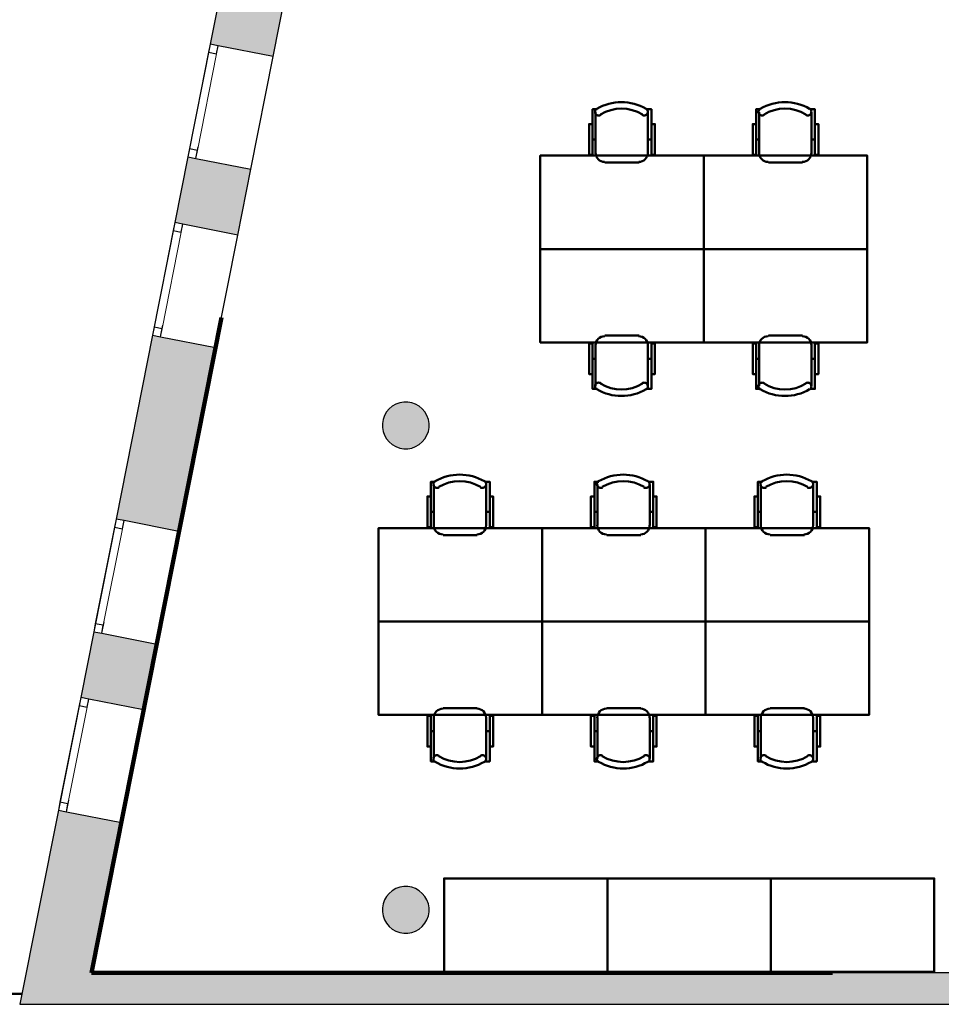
# Model space of a CAD drawing. Header units: metres. Extents: x -1 to 430, y -6 to 34.
# Tile 2 of 13: x 397.68 to 405.58, y 12.84 to 21.27. Entities that reach past the tile are written whole.
import ezdxf

# ---------------------------------------------------------------- set-up
doc = ezdxf.new("R2010")
doc.units = ezdxf.units.M
for name, pattern in [('CONTINUA', [0]), ('PUNKT', [6.35, 0, -6.35]), ('VERDECKT', [9.525, 6.35, -3.175])]:
    doc.linetypes.add(name, pattern=pattern)
for name, color, linetype, lineweight in [('3D P4 MURS', 7, 'CONTINUA', 25), ('3D P4 PILAR', 7, 'CONTINUA', 25), ('P4 ESCALES 2D', 7, 'CONTINUA', 25), ('P4 MOBLES', 7, 'CONTINUA', 25), ('P4 REVESTIMENT  enguixat i pintat (lila)', 7, 'CONTINUA', 25)]:
    doc.layers.add(name, color=color, linetype=linetype, lineweight=lineweight)

# ---------------------------------------------------------------- blocks, each defined once
blk = doc.blocks.new('_CLOSEDFILLED')
at = {"color": 0, "linetype": 'ByBlock', "lineweight": -2}
blk.add_solid([(-1, 0), (0, 0), (-1, 0)], dxfattribs=at)
blk = doc.blocks.new('OBJETO_COMPLEJO_24')
at = {"layer": 'P4 MOBLES', "color": 202, "linetype": 'CONTINUA', "lineweight": 50, "transparency": 33554687}
for p, q in [((402.629, 16.9408), (402.629, 17.2921)), ((403.0777, 17.2921), (403.0777, 16.9408)), ((402.6036, 17.0593), (402.629, 17.0593)), ((403.1074, 17.0593), (403.0777, 17.0593)), ((403.0015, 16.8603), (402.7094, 16.8603))]:
    blk.add_line(p, q, dxfattribs=at)
for points in [[(402.6036, 17.1905), (402.574, 17.1905), (402.574, 16.9281), (402.6036, 16.9281), (402.6036, 17.3175), (402.6417, 17.3175)], [(402.6382, 17.3219), (402.6333, 17.3178), (402.6294, 17.313), (402.6265, 17.3076), (402.6248, 17.3018), (402.6241, 17.2958), (402.6247, 17.2898), (402.6264, 17.2838), (402.6293, 17.2781), (402.6334, 17.2732), (402.6381, 17.2692), (402.6435, 17.2663), (402.6493, 17.2645), (402.6553, 17.2638), (402.6614, 17.2643), (402.6673, 17.2659), (402.673, 17.2688)], [(403.0282, 17.2688), (403.0339, 17.2659), (403.0399, 17.2643), (403.046, 17.2638), (403.052, 17.2645), (403.0578, 17.2663), (403.0631, 17.2692), (403.0679, 17.2732), (403.0719, 17.2781), (403.0749, 17.2838), (403.0766, 17.2898), (403.0771, 17.2958), (403.0765, 17.3018), (403.0747, 17.3076), (403.0719, 17.313), (403.068, 17.3178), (403.063, 17.3219)], [(403.1074, 17.1905), (403.137, 17.1905), (403.137, 16.9281), (403.1074, 16.9281), (403.1074, 17.3175), (403.065, 17.3175)], [(402.6284, 16.9442), (402.63, 16.9284), (402.6345, 16.9137), (402.6417, 16.9004), (402.6513, 16.8888), (402.6629, 16.8792), (402.6762, 16.872), (402.6909, 16.8675), (402.7067, 16.8659)], [(402.9988, 16.8659), (403.0146, 16.8675), (403.0293, 16.872), (403.0426, 16.8792), (403.0542, 16.8888), (403.0637, 16.9004), (403.0709, 16.9137), (403.0755, 16.9284), (403.0771, 16.9442)]]:
    blk.add_lwpolyline(points, dxfattribs=at)
blk.add_lwpolyline([(403.5561, 16.1195), (402.1549, 16.1195), (402.1549, 16.9196), (403.5561, 16.9196), (403.5561, 16.1195)], close=True, dxfattribs=at)
for centre, radius, start, end in [((402.8507, 16.9614), 0.4167, 59.57383, 120.44578), ((402.8507, 16.9826), 0.3405, 58.2581, 121.76492)]:
    blk.add_arc(centre, radius, start, end, dxfattribs=at)
blk = doc.blocks.new('OBJETO_COMPLEJO_25')
at = {"layer": 'P4 MOBLES', "color": 202, "linetype": 'CONTINUA', "lineweight": 50, "transparency": 33554687}
for p, q in [((403.0015, 15.3787), (402.7094, 15.3787)), ((402.629, 15.2983), (402.629, 14.9469)), ((403.0777, 14.9469), (403.0777, 15.2983)), ((402.6036, 15.1798), (402.629, 15.1798)), ((403.1074, 15.1798), (403.0777, 15.1798))]:
    blk.add_line(p, q, dxfattribs=at)
blk.add_lwpolyline([(403.5561, 16.1195), (402.1549, 16.1195), (402.1549, 15.3195), (403.5561, 15.3195), (403.5561, 16.1195)], close=True, dxfattribs=at)
for points in [[(402.6284, 15.2949), (402.63, 15.3107), (402.6345, 15.3254), (402.6417, 15.3387), (402.6513, 15.3503), (402.6629, 15.3598), (402.6762, 15.367), (402.6909, 15.3716), (402.7067, 15.3732)], [(402.9988, 15.3732), (403.0146, 15.3716), (403.0293, 15.367), (403.0426, 15.3598), (403.0542, 15.3503), (403.0637, 15.3387), (403.0709, 15.3254), (403.0755, 15.3107), (403.0771, 15.2949)], [(402.6036, 15.0485), (402.574, 15.0485), (402.574, 15.311), (402.6036, 15.311), (402.6036, 14.9215), (402.6417, 14.9215)], [(403.1074, 15.0485), (403.137, 15.0485), (403.137, 15.311), (403.1074, 15.311), (403.1074, 14.9215), (403.065, 14.9215)], [(402.6382, 14.9171), (402.6333, 14.9212), (402.6294, 14.926), (402.6265, 14.9314), (402.6248, 14.9372), (402.6241, 14.9432), (402.6247, 14.9493), (402.6264, 14.9553), (402.6293, 14.9609), (402.6334, 14.9659), (402.6381, 14.9698), (402.6435, 14.9727), (402.6493, 14.9746), (402.6553, 14.9753), (402.6614, 14.9748), (402.6673, 14.9731), (402.673, 14.9702)], [(403.0282, 14.9702), (403.0339, 14.9731), (403.0399, 14.9748), (403.046, 14.9753), (403.052, 14.9746), (403.0578, 14.9727), (403.0631, 14.9698), (403.0679, 14.9659), (403.0719, 14.9609), (403.0749, 14.9553), (403.0766, 14.9493), (403.0771, 14.9432), (403.0765, 14.9372), (403.0747, 14.9314), (403.0719, 14.926), (403.068, 14.9212), (403.063, 14.9171)]]:
    blk.add_lwpolyline(points, dxfattribs=at)
for centre, radius, start, end in [((402.8507, 15.2565), 0.3405, 238.23508, 301.7419), ((402.8507, 15.2777), 0.4167, 239.55422, 300.42617)]:
    blk.add_arc(centre, radius, start, end, dxfattribs=at)
blk = doc.blocks.new('OBJETO_COMPLEJO_26')
at = {"layer": 'P4 MOBLES', "color": 202, "linetype": 'CONTINUA', "lineweight": 50, "transparency": 33554687}
for p, q in [((401.2278, 16.9408), (401.2278, 17.2921)), ((401.6766, 17.2921), (401.6766, 16.9408)), ((401.2024, 17.0593), (401.2278, 17.0593)), ((401.7062, 17.0593), (401.6766, 17.0593)), ((401.6004, 16.8603), (401.3083, 16.8603))]:
    blk.add_line(p, q, dxfattribs=at)
for points in [[(401.2024, 17.1905), (401.1728, 17.1905), (401.1728, 16.9281), (401.2024, 16.9281), (401.2024, 17.3175), (401.2405, 17.3175)], [(401.237, 17.3219), (401.2321, 17.3178), (401.2282, 17.313), (401.2254, 17.3076), (401.2236, 17.3018), (401.223, 17.2958), (401.2235, 17.2898), (401.2252, 17.2838), (401.2282, 17.2781), (401.2322, 17.2732), (401.2369, 17.2692), (401.2423, 17.2663), (401.2481, 17.2645), (401.2541, 17.2638), (401.2602, 17.2643), (401.2662, 17.2659), (401.2718, 17.2688)], [(401.627, 17.2688), (401.6327, 17.2659), (401.6387, 17.2643), (401.6448, 17.2638), (401.6508, 17.2645), (401.6566, 17.2663), (401.6619, 17.2692), (401.6667, 17.2732), (401.6707, 17.2781), (401.6737, 17.2838), (401.6754, 17.2898), (401.6759, 17.2958), (401.6753, 17.3018), (401.6735, 17.3076), (401.6707, 17.313), (401.6668, 17.3178), (401.6618, 17.3219)], [(401.7062, 17.1905), (401.7358, 17.1905), (401.7358, 16.9281), (401.7062, 16.9281), (401.7062, 17.3175), (401.6639, 17.3175)], [(401.2272, 16.9442), (401.2288, 16.9284), (401.2333, 16.9137), (401.2406, 16.9004), (401.2501, 16.8888), (401.2617, 16.8792), (401.275, 16.872), (401.2897, 16.8675), (401.3055, 16.8659)], [(401.5976, 16.8659), (401.6134, 16.8675), (401.6281, 16.872), (401.6414, 16.8792), (401.653, 16.8888), (401.6625, 16.9004), (401.6698, 16.9137), (401.6743, 16.9284), (401.6759, 16.9442)]]:
    blk.add_lwpolyline(points, dxfattribs=at)
blk.add_lwpolyline([(402.1549, 16.1195), (400.7537, 16.1195), (400.7537, 16.9196), (402.1549, 16.9196), (402.1549, 16.1195)], close=True, dxfattribs=at)
for centre, radius, start, end in [((401.4495, 16.9614), 0.4167, 59.57383, 120.44578), ((401.4495, 16.9826), 0.3405, 58.2581, 121.76492)]:
    blk.add_arc(centre, radius, start, end, dxfattribs=at)
blk = doc.blocks.new('OBJETO_COMPLEJO_27')
at = {"layer": 'P4 MOBLES', "color": 202, "linetype": 'CONTINUA', "lineweight": 50, "transparency": 33554687}
for p, q in [((401.6004, 15.3787), (401.3083, 15.3787)), ((401.2278, 15.2983), (401.2278, 14.9469)), ((401.6766, 14.9469), (401.6766, 15.2983)), ((401.2024, 15.1798), (401.2278, 15.1798)), ((401.7062, 15.1798), (401.6766, 15.1798))]:
    blk.add_line(p, q, dxfattribs=at)
blk.add_lwpolyline([(402.1549, 16.1195), (400.7537, 16.1195), (400.7537, 15.3195), (402.1549, 15.3195), (402.1549, 16.1195)], close=True, dxfattribs=at)
for points in [[(401.2272, 15.2949), (401.2288, 15.3107), (401.2333, 15.3254), (401.2406, 15.3387), (401.2501, 15.3503), (401.2617, 15.3598), (401.275, 15.367), (401.2897, 15.3716), (401.3055, 15.3732)], [(401.5976, 15.3732), (401.6134, 15.3716), (401.6281, 15.367), (401.6414, 15.3598), (401.653, 15.3503), (401.6625, 15.3387), (401.6698, 15.3254), (401.6743, 15.3107), (401.6759, 15.2949)], [(401.2024, 15.0485), (401.1728, 15.0485), (401.1728, 15.311), (401.2024, 15.311), (401.2024, 14.9215), (401.2405, 14.9215)], [(401.7062, 15.0485), (401.7358, 15.0485), (401.7358, 15.311), (401.7062, 15.311), (401.7062, 14.9215), (401.6639, 14.9215)], [(401.237, 14.9171), (401.2321, 14.9212), (401.2282, 14.926), (401.2254, 14.9314), (401.2236, 14.9372), (401.223, 14.9432), (401.2235, 14.9493), (401.2252, 14.9553), (401.2282, 14.9609), (401.2322, 14.9659), (401.2369, 14.9698), (401.2423, 14.9727), (401.2481, 14.9746), (401.2541, 14.9753), (401.2602, 14.9748), (401.2662, 14.9731), (401.2718, 14.9702)], [(401.627, 14.9702), (401.6327, 14.9731), (401.6387, 14.9748), (401.6448, 14.9753), (401.6508, 14.9746), (401.6566, 14.9727), (401.6619, 14.9698), (401.6667, 14.9659), (401.6707, 14.9609), (401.6737, 14.9553), (401.6754, 14.9493), (401.6759, 14.9432), (401.6753, 14.9372), (401.6735, 14.9314), (401.6707, 14.926), (401.6668, 14.9212), (401.6618, 14.9171)]]:
    blk.add_lwpolyline(points, dxfattribs=at)
for centre, radius, start, end in [((401.4495, 15.2565), 0.3405, 238.23508, 301.7419), ((401.4495, 15.2777), 0.4167, 239.55422, 300.42617)]:
    blk.add_arc(centre, radius, start, end, dxfattribs=at)
blk = doc.blocks.new('OBJETO_COMPLEJO_28')
at = {"layer": 'P4 MOBLES', "color": 202, "linetype": 'CONTINUA', "lineweight": 50, "transparency": 33554687}
for p, q in [((404.0302, 16.9408), (404.0302, 17.2921)), ((404.4789, 17.2921), (404.4789, 16.9408)), ((404.0048, 17.0593), (404.0302, 17.0593)), ((404.5085, 17.0593), (404.4789, 17.0593)), ((404.4027, 16.8603), (404.1106, 16.8603))]:
    blk.add_line(p, q, dxfattribs=at)
for points in [[(404.0048, 17.1905), (403.9752, 17.1905), (403.9752, 16.9281), (404.0048, 16.9281), (404.0048, 17.3175), (404.0429, 17.3175)], [(404.0394, 17.3219), (404.0345, 17.3178), (404.0306, 17.313), (404.0277, 17.3076), (404.0259, 17.3018), (404.0253, 17.2958), (404.0258, 17.2898), (404.0276, 17.2838), (404.0305, 17.2781), (404.0345, 17.2732), (404.0393, 17.2692), (404.0447, 17.2663), (404.0504, 17.2645), (404.0565, 17.2638), (404.0625, 17.2643), (404.0685, 17.2659), (404.0742, 17.2688)], [(404.4294, 17.2688), (404.4351, 17.2659), (404.4411, 17.2643), (404.4471, 17.2638), (404.4532, 17.2645), (404.4589, 17.2663), (404.4643, 17.2692), (404.4691, 17.2732), (404.4731, 17.2781), (404.476, 17.2838), (404.4778, 17.2898), (404.4783, 17.2958), (404.4776, 17.3018), (404.4759, 17.3076), (404.473, 17.313), (404.4691, 17.3178), (404.4642, 17.3219)], [(404.5085, 17.1905), (404.5382, 17.1905), (404.5382, 16.9281), (404.5085, 16.9281), (404.5085, 17.3175), (404.4662, 17.3175)], [(404.0296, 16.9442), (404.0311, 16.9284), (404.0357, 16.9137), (404.0429, 16.9004), (404.0525, 16.8888), (404.0641, 16.8792), (404.0774, 16.872), (404.0921, 16.8675), (404.1079, 16.8659)], [(404.4, 16.8659), (404.4157, 16.8675), (404.4304, 16.872), (404.4438, 16.8792), (404.4553, 16.8888), (404.4649, 16.9004), (404.4721, 16.9137), (404.4767, 16.9284), (404.4783, 16.9442)]]:
    blk.add_lwpolyline(points, dxfattribs=at)
blk.add_lwpolyline([(404.9573, 16.1195), (403.5561, 16.1195), (403.5561, 16.9196), (404.9573, 16.9196), (404.9573, 16.1195)], close=True, dxfattribs=at)
for centre, radius, start, end in [((404.2519, 16.9614), 0.4167, 59.57383, 120.44578), ((404.2519, 16.9826), 0.3405, 58.2581, 121.76492)]:
    blk.add_arc(centre, radius, start, end, dxfattribs=at)
blk = doc.blocks.new('OBJETO_COMPLEJO_29')
at = {"layer": 'P4 MOBLES', "color": 202, "linetype": 'CONTINUA', "lineweight": 50, "transparency": 33554687}
for p, q in [((404.4027, 15.3787), (404.1106, 15.3787)), ((404.0302, 15.2983), (404.0302, 14.9469)), ((404.4789, 14.9469), (404.4789, 15.2983)), ((404.0048, 15.1798), (404.0302, 15.1798)), ((404.5085, 15.1798), (404.4789, 15.1798))]:
    blk.add_line(p, q, dxfattribs=at)
blk.add_lwpolyline([(404.9573, 16.1195), (403.5561, 16.1195), (403.5561, 15.3195), (404.9573, 15.3195), (404.9573, 16.1195)], close=True, dxfattribs=at)
for points in [[(404.0296, 15.2949), (404.0311, 15.3107), (404.0357, 15.3254), (404.0429, 15.3387), (404.0525, 15.3503), (404.0641, 15.3598), (404.0774, 15.367), (404.0921, 15.3716), (404.1079, 15.3732)], [(404.4, 15.3732), (404.4157, 15.3716), (404.4304, 15.367), (404.4438, 15.3598), (404.4553, 15.3503), (404.4649, 15.3387), (404.4721, 15.3254), (404.4767, 15.3107), (404.4783, 15.2949)], [(404.0048, 15.0485), (403.9752, 15.0485), (403.9752, 15.311), (404.0048, 15.311), (404.0048, 14.9215), (404.0429, 14.9215)], [(404.5085, 15.0485), (404.5382, 15.0485), (404.5382, 15.311), (404.5085, 15.311), (404.5085, 14.9215), (404.4662, 14.9215)], [(404.0394, 14.9171), (404.0345, 14.9212), (404.0306, 14.926), (404.0277, 14.9314), (404.0259, 14.9372), (404.0253, 14.9432), (404.0258, 14.9493), (404.0276, 14.9553), (404.0305, 14.9609), (404.0345, 14.9659), (404.0393, 14.9698), (404.0447, 14.9727), (404.0504, 14.9746), (404.0565, 14.9753), (404.0625, 14.9748), (404.0685, 14.9731), (404.0742, 14.9702)], [(404.4294, 14.9702), (404.4351, 14.9731), (404.4411, 14.9748), (404.4471, 14.9753), (404.4532, 14.9746), (404.4589, 14.9727), (404.4643, 14.9698), (404.4691, 14.9659), (404.4731, 14.9609), (404.476, 14.9553), (404.4778, 14.9493), (404.4783, 14.9432), (404.4776, 14.9372), (404.4759, 14.9314), (404.473, 14.926), (404.4691, 14.9212), (404.4642, 14.9171)]]:
    blk.add_lwpolyline(points, dxfattribs=at)
for centre, radius, start, end in [((404.2519, 15.2565), 0.3405, 238.23508, 301.7419), ((404.2519, 15.2777), 0.4167, 239.55422, 300.42617)]:
    blk.add_arc(centre, radius, start, end, dxfattribs=at)
blk = doc.blocks.new('OBJETO_COMPLEJO_38')
at = {"layer": 'P4 MOBLES', "color": 202, "linetype": 'CONTINUA', "lineweight": 50, "transparency": 33554687}
for p, q in [((402.6137, 20.1313), (402.6137, 20.4826)), ((403.0624, 20.4826), (403.0624, 20.1313)), ((402.5883, 20.2498), (402.6137, 20.2498)), ((403.092, 20.2498), (403.0624, 20.2498)), ((402.9862, 20.0508), (402.6941, 20.0508))]:
    blk.add_line(p, q, dxfattribs=at)
for points in [[(402.5883, 20.381), (402.5587, 20.381), (402.5587, 20.1186), (402.5883, 20.1186), (402.5883, 20.508), (402.6264, 20.508)], [(402.6229, 20.5124), (402.618, 20.5083), (402.614, 20.5035), (402.6112, 20.4981), (402.6094, 20.4923), (402.6088, 20.4863), (402.6093, 20.4802), (402.611, 20.4743), (402.614, 20.4686), (402.618, 20.4637), (402.6228, 20.4597), (402.6282, 20.4568), (402.6339, 20.455), (402.6399, 20.4543), (402.646, 20.4548), (402.652, 20.4564), (402.6577, 20.4593)], [(403.0129, 20.4593), (403.0186, 20.4564), (403.0245, 20.4548), (403.0306, 20.4543), (403.0366, 20.455), (403.0424, 20.4568), (403.0478, 20.4597), (403.0526, 20.4637), (403.0566, 20.4686), (403.0595, 20.4743), (403.0612, 20.4802), (403.0618, 20.4863), (403.0611, 20.4923), (403.0594, 20.4981), (403.0565, 20.5035), (403.0526, 20.5083), (403.0477, 20.5124)], [(403.092, 20.381), (403.1217, 20.381), (403.1217, 20.1186), (403.092, 20.1186), (403.092, 20.508), (403.0497, 20.508)], [(402.613, 20.1347), (402.6146, 20.1189), (402.6192, 20.1042), (402.6264, 20.0909), (402.636, 20.0793), (402.6476, 20.0697), (402.6609, 20.0625), (402.6756, 20.0579), (402.6914, 20.0564)], [(402.9835, 20.0564), (402.9992, 20.0579), (403.0139, 20.0625), (403.0272, 20.0697), (403.0388, 20.0793), (403.0484, 20.0909), (403.0556, 20.1042), (403.0602, 20.1189), (403.0618, 20.1347)]]:
    blk.add_lwpolyline(points, dxfattribs=at)
blk.add_lwpolyline([(403.5407, 19.31), (402.1396, 19.31), (402.1396, 20.1101), (403.5407, 20.1101), (403.5407, 19.31)], close=True, dxfattribs=at)
for centre, radius, start, end in [((402.8354, 20.1519), 0.4167, 59.57383, 120.44578), ((402.8354, 20.173), 0.3405, 58.2581, 121.76492)]:
    blk.add_arc(centre, radius, start, end, dxfattribs=at)
blk = doc.blocks.new('OBJETO_COMPLEJO_39')
at = {"layer": 'P4 MOBLES', "color": 202, "linetype": 'CONTINUA', "lineweight": 50, "transparency": 33554687}
for p, q in [((402.9862, 18.5692), (402.6941, 18.5692)), ((402.6137, 18.4888), (402.6137, 18.1374)), ((403.0624, 18.1374), (403.0624, 18.4888)), ((402.5883, 18.3703), (402.6137, 18.3703)), ((403.092, 18.3703), (403.0624, 18.3703))]:
    blk.add_line(p, q, dxfattribs=at)
blk.add_lwpolyline([(403.5407, 19.31), (402.1396, 19.31), (402.1396, 18.51), (403.5407, 18.51), (403.5407, 19.31)], close=True, dxfattribs=at)
for points in [[(402.613, 18.4854), (402.6146, 18.5012), (402.6192, 18.5159), (402.6264, 18.5292), (402.636, 18.5408), (402.6476, 18.5503), (402.6609, 18.5575), (402.6756, 18.5621), (402.6914, 18.5637)], [(402.9835, 18.5637), (402.9992, 18.5621), (403.0139, 18.5575), (403.0272, 18.5503), (403.0388, 18.5408), (403.0484, 18.5292), (403.0556, 18.5159), (403.0602, 18.5012), (403.0618, 18.4854)], [(402.5883, 18.239), (402.5587, 18.239), (402.5587, 18.5015), (402.5883, 18.5015), (402.5883, 18.112), (402.6264, 18.112)], [(403.092, 18.239), (403.1217, 18.239), (403.1217, 18.5015), (403.092, 18.5015), (403.092, 18.112), (403.0497, 18.112)], [(402.6229, 18.1076), (402.618, 18.1117), (402.614, 18.1165), (402.6112, 18.1219), (402.6094, 18.1277), (402.6088, 18.1337), (402.6093, 18.1398), (402.611, 18.1458), (402.614, 18.1514), (402.618, 18.1564), (402.6228, 18.1603), (402.6282, 18.1632), (402.6339, 18.1651), (402.6399, 18.1658), (402.646, 18.1653), (402.652, 18.1636), (402.6577, 18.1607)], [(403.0129, 18.1607), (403.0186, 18.1636), (403.0245, 18.1653), (403.0306, 18.1658), (403.0366, 18.1651), (403.0424, 18.1632), (403.0478, 18.1603), (403.0526, 18.1564), (403.0566, 18.1514), (403.0595, 18.1458), (403.0612, 18.1398), (403.0618, 18.1337), (403.0611, 18.1277), (403.0594, 18.1219), (403.0565, 18.1165), (403.0526, 18.1117), (403.0477, 18.1076)]]:
    blk.add_lwpolyline(points, dxfattribs=at)
for centre, radius, start, end in [((402.8354, 18.447), 0.3405, 238.23508, 301.7419), ((402.8354, 18.4682), 0.4167, 239.55422, 300.42617)]:
    blk.add_arc(centre, radius, start, end, dxfattribs=at)
blk = doc.blocks.new('OBJETO_COMPLEJO_40')
at = {"layer": 'P4 MOBLES', "color": 202, "linetype": 'CONTINUA', "lineweight": 50, "transparency": 33554687}
for p, q in [((404.0149, 20.1313), (404.0149, 20.4826)), ((404.4636, 20.4826), (404.4636, 20.1313)), ((403.9895, 20.2498), (404.0149, 20.2498)), ((404.4932, 20.2498), (404.4636, 20.2498)), ((404.3874, 20.0508), (404.0953, 20.0508))]:
    blk.add_line(p, q, dxfattribs=at)
for points in [[(403.9895, 20.381), (403.9598, 20.381), (403.9598, 20.1186), (403.9895, 20.1186), (403.9895, 20.508), (404.0276, 20.508)], [(404.0241, 20.5124), (404.0191, 20.5083), (404.0152, 20.5035), (404.0124, 20.4981), (404.0106, 20.4923), (404.01, 20.4863), (404.0105, 20.4802), (404.0122, 20.4743), (404.0152, 20.4686), (404.0192, 20.4637), (404.024, 20.4597), (404.0293, 20.4568), (404.0351, 20.455), (404.0411, 20.4543), (404.0472, 20.4548), (404.0532, 20.4564), (404.0589, 20.4593)], [(404.4141, 20.4593), (404.4198, 20.4564), (404.4257, 20.4548), (404.4318, 20.4543), (404.4378, 20.455), (404.4436, 20.4568), (404.449, 20.4597), (404.4537, 20.4637), (404.4577, 20.4686), (404.4607, 20.4743), (404.4624, 20.4802), (404.4629, 20.4863), (404.4623, 20.4923), (404.4606, 20.4981), (404.4577, 20.5035), (404.4538, 20.5083), (404.4489, 20.5124)], [(404.4932, 20.381), (404.5228, 20.381), (404.5228, 20.1186), (404.4932, 20.1186), (404.4932, 20.508), (404.4509, 20.508)], [(404.0142, 20.1347), (404.0158, 20.1189), (404.0204, 20.1042), (404.0276, 20.0909), (404.0372, 20.0793), (404.0487, 20.0697), (404.062, 20.0625), (404.0767, 20.0579), (404.0925, 20.0564)], [(404.3846, 20.0564), (404.4004, 20.0579), (404.4151, 20.0625), (404.4284, 20.0697), (404.44, 20.0793), (404.4496, 20.0909), (404.4568, 20.1042), (404.4614, 20.1189), (404.4629, 20.1347)]]:
    blk.add_lwpolyline(points, dxfattribs=at)
blk.add_lwpolyline([(404.9419, 19.31), (403.5407, 19.31), (403.5407, 20.1101), (404.9419, 20.1101), (404.9419, 19.31)], close=True, dxfattribs=at)
for centre, radius, start, end in [((404.2365, 20.1519), 0.4167, 59.57383, 120.44578), ((404.2365, 20.173), 0.3405, 58.2581, 121.76492)]:
    blk.add_arc(centre, radius, start, end, dxfattribs=at)
blk = doc.blocks.new('OBJETO_COMPLEJO_41')
at = {"layer": 'P4 MOBLES', "color": 202, "linetype": 'CONTINUA', "lineweight": 50, "transparency": 33554687}
for p, q in [((404.3874, 18.5692), (404.0953, 18.5692)), ((404.0149, 18.4888), (404.0149, 18.1374)), ((404.4636, 18.1374), (404.4636, 18.4888)), ((403.9895, 18.3703), (404.0149, 18.3703)), ((404.4932, 18.3703), (404.4636, 18.3703))]:
    blk.add_line(p, q, dxfattribs=at)
blk.add_lwpolyline([(404.9419, 19.31), (403.5407, 19.31), (403.5407, 18.51), (404.9419, 18.51), (404.9419, 19.31)], close=True, dxfattribs=at)
for points in [[(404.0142, 18.4854), (404.0158, 18.5012), (404.0204, 18.5159), (404.0276, 18.5292), (404.0372, 18.5408), (404.0487, 18.5503), (404.062, 18.5575), (404.0767, 18.5621), (404.0925, 18.5637)], [(404.3846, 18.5637), (404.4004, 18.5621), (404.4151, 18.5575), (404.4284, 18.5503), (404.44, 18.5408), (404.4496, 18.5292), (404.4568, 18.5159), (404.4614, 18.5012), (404.4629, 18.4854)], [(403.9895, 18.239), (403.9598, 18.239), (403.9598, 18.5015), (403.9895, 18.5015), (403.9895, 18.112), (404.0276, 18.112)], [(404.4932, 18.239), (404.5228, 18.239), (404.5228, 18.5015), (404.4932, 18.5015), (404.4932, 18.112), (404.4509, 18.112)], [(404.0241, 18.1076), (404.0191, 18.1117), (404.0152, 18.1165), (404.0124, 18.1219), (404.0106, 18.1277), (404.01, 18.1337), (404.0105, 18.1398), (404.0122, 18.1458), (404.0152, 18.1514), (404.0192, 18.1564), (404.024, 18.1603), (404.0293, 18.1632), (404.0351, 18.1651), (404.0411, 18.1658), (404.0472, 18.1653), (404.0532, 18.1636), (404.0589, 18.1607)], [(404.4141, 18.1607), (404.4198, 18.1636), (404.4257, 18.1653), (404.4318, 18.1658), (404.4378, 18.1651), (404.4436, 18.1632), (404.449, 18.1603), (404.4537, 18.1564), (404.4577, 18.1514), (404.4607, 18.1458), (404.4624, 18.1398), (404.4629, 18.1337), (404.4623, 18.1277), (404.4606, 18.1219), (404.4577, 18.1165), (404.4538, 18.1117), (404.4489, 18.1076)]]:
    blk.add_lwpolyline(points, dxfattribs=at)
for centre, radius, start, end in [((404.2365, 18.447), 0.3405, 238.23508, 301.7419), ((404.2365, 18.4682), 0.4167, 239.55422, 300.42617)]:
    blk.add_arc(centre, radius, start, end, dxfattribs=at)

msp = doc.modelspace()

# ---------------------------------------------------------------- hatches: boundary and pattern name
at = {"layer": '3D P4 MURS', "linetype": 'CONTINUA', "lineweight": 18, "true_color": 0xa0a0a0, "transparency": 33554687}
for points in [[(399.3106, 21.0653), (399.8501, 20.9584), (399.9543, 21.4844), (399.4148, 21.5913)], [(399.1194, 20.1005), (399.0078, 19.5371), (399.5473, 19.4302), (399.6589, 19.9936)], [(399.3562, 18.4655), (398.8167, 18.5723), (398.5046, 16.9972), (399.0441, 16.8903)], [(398.3134, 16.0324), (398.2018, 15.469), (398.7413, 15.3621), (398.8529, 15.9255)], [(398.0107, 14.5043), (397.681, 12.8406), (398.2417, 12.8406), (398.5502, 14.3974)], [(398.2417, 12.8406), (423.6575, 12.8406), (423.7134, 13.1106), (398.2952, 13.1106)]]:
    msp.add_hatch(color=253, dxfattribs=at).paths.add_polyline_path(points)
at = {"layer": '3D P4 PILAR', "linetype": 'CONTINUA', "lineweight": 18, "transparency": 33554687}
for points in [[(401.0045, 17.9992), (400.9695, 17.9992), (400.9351, 17.9931), (400.9022, 17.9812), (400.872, 17.9637), (400.8452, 17.9412), (400.8227, 17.9145), (400.8053, 17.8842), (400.7933, 17.8514), (400.7872, 17.8169), (400.7872, 17.782), (400.7933, 17.7476), (400.8053, 17.7147), (400.8227, 17.6845), (400.8452, 17.6577), (400.872, 17.6352), (400.9022, 17.6177), (400.9351, 17.6058), (400.9695, 17.5997), (401.0045, 17.5997), (401.0389, 17.6058), (401.0717, 17.6177), (401.102, 17.6352), (401.1288, 17.6577), (401.1512, 17.6845), (401.1687, 17.7147), (401.1807, 17.7476), (401.1867, 17.782), (401.1867, 17.8169), (401.1807, 17.8514), (401.1687, 17.8842), (401.1512, 17.9145), (401.1288, 17.9412), (401.102, 17.9637), (401.0717, 17.9812), (401.0389, 17.9931)], [(401.0045, 13.8492), (400.9695, 13.8492), (400.9351, 13.8431), (400.9022, 13.8312), (400.872, 13.8137), (400.8452, 13.7912), (400.8227, 13.7645), (400.8053, 13.7342), (400.7933, 13.7014), (400.7872, 13.6669), (400.7872, 13.632), (400.7933, 13.5976), (400.8053, 13.5647), (400.8227, 13.5345), (400.8452, 13.5077), (400.872, 13.4852), (400.9022, 13.4677), (400.9351, 13.4558), (400.9695, 13.4497), (401.0045, 13.4497), (401.0389, 13.4558), (401.0717, 13.4677), (401.102, 13.4852), (401.1288, 13.5077), (401.1512, 13.5345), (401.1687, 13.5647), (401.1807, 13.5976), (401.1867, 13.632), (401.1867, 13.6669), (401.1807, 13.7014), (401.1687, 13.7342), (401.1512, 13.7645), (401.1288, 13.7912), (401.102, 13.8137), (401.0717, 13.8312), (401.0389, 13.8431)]]:
    msp.add_hatch(color=9, dxfattribs=at).paths.add_polyline_path(points)

# ---------------------------------------------------------------- linework, layer by layer
at = {"layer": '3D P4 MURS', "color": 7, "linetype": 'CONTINUA', "lineweight": 25, "transparency": 33554687}
for p, q in [((399.4148, 21.5913), (399.3106, 21.0653)), ((399.8501, 20.9584), (399.9543, 21.4844)), ((399.3106, 21.0653), (399.1194, 20.1005)), ((399.3792, 21.0517), (399.3106, 21.0653)), ((399.8501, 20.9584), (399.3792, 21.0517)), ((399.6589, 19.9936), (399.8501, 20.9584)), ((399.1194, 20.1005), (399.0078, 19.5371)), ((399.1194, 20.1005), (399.1881, 20.0869)), ((399.1881, 20.0869), (399.6589, 19.9936)), ((399.5473, 19.4302), (399.6589, 19.9936)), ((399.0078, 19.5371), (398.8167, 18.5723)), ((399.0765, 19.5235), (399.0078, 19.5371)), ((399.5473, 19.4302), (399.0765, 19.5235)), ((399.3562, 18.4655), (399.5473, 19.4302)), ((398.8167, 18.5723), (398.5046, 16.9972)), ((398.8167, 18.5723), (398.8853, 18.5587)), ((398.8853, 18.5587), (399.3562, 18.4655)), ((399.0441, 16.8903), (399.3562, 18.4655)), ((398.5046, 16.9972), (398.3134, 16.0324)), ((398.5732, 16.9836), (398.5046, 16.9972)), ((399.0441, 16.8903), (398.5732, 16.9836)), ((398.8529, 15.9255), (399.0441, 16.8903)), ((398.3134, 16.0324), (398.2018, 15.469)), ((398.3134, 16.0324), (398.3821, 16.0188)), ((398.3821, 16.0188), (398.8529, 15.9255)), ((398.7413, 15.3621), (398.8529, 15.9255)), ((398.2018, 15.469), (398.0107, 14.5043)), ((398.2705, 15.4554), (398.2018, 15.469)), ((398.7413, 15.3621), (398.2705, 15.4554)), ((398.5502, 14.3974), (398.7413, 15.3621)), ((398.0107, 14.5043), (397.681, 12.8406)), ((398.0107, 14.5043), (398.0793, 14.4907)), ((398.0793, 14.4907), (398.5502, 14.3974)), ((398.2952, 13.1106), (398.5502, 14.3974)), ((423.7134, 13.1106), (398.2952, 13.1106)), ((397.681, 12.8406), (398.2417, 12.8406)), ((398.2417, 12.8406), (423.6575, 12.8406))]:
    msp.add_line(p, q, dxfattribs=at)
at = {"layer": '3D P4 MURS', "color": 7, "linetype": 'PUNKT', "lineweight": 25, "transparency": 33554687}
for p, q in [((399.3106, 21.0653), (399.1194, 20.1005)), ((399.1881, 20.0869), (399.3792, 21.0517)), ((399.3792, 21.0517), (399.3106, 21.0653)), ((399.1194, 20.1005), (399.1881, 20.0869)), ((399.0078, 19.5371), (398.8167, 18.5723)), ((398.8853, 18.5587), (399.0765, 19.5235)), ((399.0765, 19.5235), (399.0078, 19.5371)), ((398.8167, 18.5723), (398.8853, 18.5587)), ((398.5046, 16.9972), (398.3134, 16.0324)), ((398.3821, 16.0188), (398.5732, 16.9836)), ((398.5732, 16.9836), (398.5046, 16.9972)), ((398.3134, 16.0324), (398.3821, 16.0188)), ((398.2018, 15.469), (398.0107, 14.5043)), ((398.0793, 14.4907), (398.2705, 15.4554)), ((398.2705, 15.4554), (398.2018, 15.469)), ((398.0107, 14.5043), (398.0793, 14.4907))]:
    msp.add_line(p, q, dxfattribs=at)
at = {"layer": '3D P4 MURS', "color": 7, "linetype": 'CONTINUA', "lineweight": 25, "transparency": 33554687}
for points in [[(399.3106, 21.0653), (399.297, 20.9966), (399.3656, 20.983), (399.3792, 21.0517), (399.3106, 21.0653)], [(399.133, 20.1692), (399.1194, 20.1005), (399.1881, 20.0869), (399.2017, 20.1556), (399.133, 20.1692)], [(399.0078, 19.5371), (398.9942, 19.4684), (399.0629, 19.4548), (399.0765, 19.5235), (399.0078, 19.5371)], [(398.8303, 18.641), (398.8167, 18.5723), (398.8853, 18.5587), (398.8989, 18.6274), (398.8303, 18.641)], [(398.5046, 16.9972), (398.491, 16.9285), (398.5596, 16.9149), (398.5732, 16.9836), (398.5046, 16.9972)], [(398.327, 16.1011), (398.3134, 16.0324), (398.3821, 16.0188), (398.3957, 16.0875), (398.327, 16.1011)], [(398.2018, 15.469), (398.1882, 15.4004), (398.2569, 15.3868), (398.2705, 15.4554), (398.2018, 15.469)], [(398.0243, 14.5729), (398.0107, 14.5043), (398.0793, 14.4907), (398.0929, 14.5593), (398.0243, 14.5729)]]:
    msp.add_lwpolyline(points, close=True, dxfattribs=at)
at = {"layer": '3D P4 MURS', "color": 40, "linetype": 'CONTINUA', "lineweight": 18, "transparency": 33554687}
for points in [[(399.297, 20.9966), (399.133, 20.1692), (399.2017, 20.1556), (399.3656, 20.983), (399.297, 20.9966)], [(398.9942, 19.4684), (398.8303, 18.641), (398.8989, 18.6274), (399.0629, 19.4548), (398.9942, 19.4684)], [(398.491, 16.9285), (398.327, 16.1011), (398.3957, 16.0875), (398.5596, 16.9149), (398.491, 16.9285)], [(398.1882, 15.4004), (398.0243, 14.5729), (398.0929, 14.5593), (398.2569, 15.3868), (398.1882, 15.4004)]]:
    msp.add_lwpolyline(points, close=True, dxfattribs=at)
at = {"layer": '3D P4 PILAR', "color": 7, "linetype": 'CONTINUA', "lineweight": 25, "transparency": 33554687}
for p, q in [((400.9022, 17.9812), (400.872, 17.9637)), ((400.9351, 17.9931), (400.9022, 17.9812)), ((400.9695, 17.9992), (400.9351, 17.9931)), ((401.0045, 17.9992), (400.9695, 17.9992)), ((401.0389, 17.9931), (401.0045, 17.9992)), ((401.0717, 17.9812), (401.0389, 17.9931)), ((401.102, 17.9637), (401.0717, 17.9812)), ((400.8053, 17.8842), (400.7933, 17.8514)), ((400.8227, 17.9145), (400.8053, 17.8842)), ((400.8452, 17.9412), (400.8227, 17.9145)), ((400.872, 17.9637), (400.8452, 17.9412)), ((401.1288, 17.9412), (401.102, 17.9637)), ((401.1512, 17.9145), (401.1288, 17.9412)), ((401.1687, 17.8842), (401.1512, 17.9145)), ((401.1807, 17.8514), (401.1687, 17.8842)), ((400.7933, 17.8514), (400.7872, 17.8169)), ((400.7872, 17.8169), (400.7872, 17.782)), ((401.1867, 17.8169), (401.1807, 17.8514)), ((401.1867, 17.782), (401.1867, 17.8169)), ((400.7872, 17.782), (400.7933, 17.7476)), ((400.7933, 17.7476), (400.8053, 17.7147)), ((400.8053, 17.7147), (400.8227, 17.6845)), ((401.1512, 17.6845), (401.1687, 17.7147)), ((401.1687, 17.7147), (401.1807, 17.7476)), ((401.1807, 17.7476), (401.1867, 17.782)), ((400.8227, 17.6845), (400.8452, 17.6577)), ((400.8452, 17.6577), (400.872, 17.6352)), ((400.872, 17.6352), (400.9022, 17.6177)), ((401.0717, 17.6177), (401.102, 17.6352)), ((401.102, 17.6352), (401.1288, 17.6577)), ((401.1288, 17.6577), (401.1512, 17.6845)), ((400.9022, 17.6177), (400.9351, 17.6058)), ((400.9351, 17.6058), (400.9695, 17.5997)), ((400.9695, 17.5997), (401.0045, 17.5997)), ((401.0045, 17.5997), (401.0389, 17.6058)), ((401.0389, 17.6058), (401.0717, 17.6177)), ((400.9351, 13.8431), (400.9022, 13.8312)), ((400.9695, 13.8492), (400.9351, 13.8431)), ((401.0045, 13.8492), (400.9695, 13.8492)), ((401.0389, 13.8431), (401.0045, 13.8492)), ((401.0717, 13.8312), (401.0389, 13.8431)), ((400.8227, 13.7645), (400.8053, 13.7342)), ((400.8452, 13.7912), (400.8227, 13.7645)), ((400.872, 13.8137), (400.8452, 13.7912)), ((400.9022, 13.8312), (400.872, 13.8137)), ((401.102, 13.8137), (401.0717, 13.8312)), ((401.1288, 13.7912), (401.102, 13.8137)), ((401.1512, 13.7645), (401.1288, 13.7912)), ((401.1687, 13.7342), (401.1512, 13.7645)), ((400.7933, 13.7014), (400.7872, 13.6669)), ((400.7872, 13.6669), (400.7872, 13.632)), ((400.8053, 13.7342), (400.7933, 13.7014)), ((401.1807, 13.7014), (401.1687, 13.7342)), ((401.1867, 13.6669), (401.1807, 13.7014)), ((401.1867, 13.632), (401.1867, 13.6669)), ((400.7872, 13.632), (400.7933, 13.5976)), ((400.7933, 13.5976), (400.8053, 13.5647)), ((401.1687, 13.5647), (401.1807, 13.5976)), ((401.1807, 13.5976), (401.1867, 13.632)), ((400.8053, 13.5647), (400.8227, 13.5345)), ((400.8227, 13.5345), (400.8452, 13.5077)), ((400.8452, 13.5077), (400.872, 13.4852)), ((401.102, 13.4852), (401.1288, 13.5077)), ((401.1288, 13.5077), (401.1512, 13.5345)), ((401.1512, 13.5345), (401.1687, 13.5647)), ((400.872, 13.4852), (400.9022, 13.4677)), ((400.9022, 13.4677), (400.9351, 13.4558)), ((400.9351, 13.4558), (400.9695, 13.4497)), ((400.9695, 13.4497), (401.0045, 13.4497)), ((401.0045, 13.4497), (401.0389, 13.4558)), ((401.0389, 13.4558), (401.0717, 13.4677)), ((401.0717, 13.4677), (401.102, 13.4852))]:
    msp.add_line(p, q, dxfattribs=at)
at = {"layer": 'P4 ESCALES 2D', "color": 202, "lineweight": 50, "transparency": 33554687}
msp.add_line((391.693, 12.9292), (397.7026, 12.9292), dxfattribs=at)
at = {"layer": 'P4 MOBLES', "color": 202, "linetype": 'CONTINUA', "lineweight": 50, "transparency": 33554687}
for points in [[(401.3153, 13.1195), (401.3153, 13.9195), (402.7153, 13.9195), (402.7153, 13.1195), (401.3153, 13.1195)], [(402.7153, 13.1195), (402.7153, 13.9195), (404.1153, 13.9195), (404.1153, 13.1195), (402.7153, 13.1195)], [(404.1153, 13.1195), (404.1153, 13.9195), (405.5153, 13.9195), (405.5153, 13.1195), (404.1153, 13.1195)]]:
    msp.add_lwpolyline(points, close=True, dxfattribs=at)
at = {"layer": 'P4 REVESTIMENT  enguixat i pintat (lila)', "color": 220, "linetype": 'VERDECKT', "lineweight": 100, "transparency": 33554687}
for p, q in [((401.2587, 28.0682), (398.2952, 13.1106)), ((398.2952, 13.1106), (423.7134, 13.1106))]:
    msp.add_line(p, q, dxfattribs=at)

# ---------------------------------------------------------------- block references
at = {"layer": '3D P4 PILAR', "color": 7, "linetype": 'CONTINUA', "lineweight": 25, "transparency": 33554687, "xscale": 0.0002666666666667, "yscale": 0.0002666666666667, "zscale": 0.0002666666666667}
for p in [(400.987, 17.7995), (400.987, 13.6495)]:
    msp.add_blockref('_CLOSEDFILLED', p, dxfattribs=at)
at = {"layer": 'P4 MOBLES', "color": 202, "linetype": 'CONTINUA', "lineweight": 50, "transparency": 33554687}
for name in ['OBJETO_COMPLEJO_38', 'OBJETO_COMPLEJO_40', 'OBJETO_COMPLEJO_39', 'OBJETO_COMPLEJO_41', 'OBJETO_COMPLEJO_26', 'OBJETO_COMPLEJO_24', 'OBJETO_COMPLEJO_28', 'OBJETO_COMPLEJO_27', 'OBJETO_COMPLEJO_25', 'OBJETO_COMPLEJO_29']:
    msp.add_blockref(name, (0, 0), dxfattribs=at)

doc.saveas('drawing.dxf')
